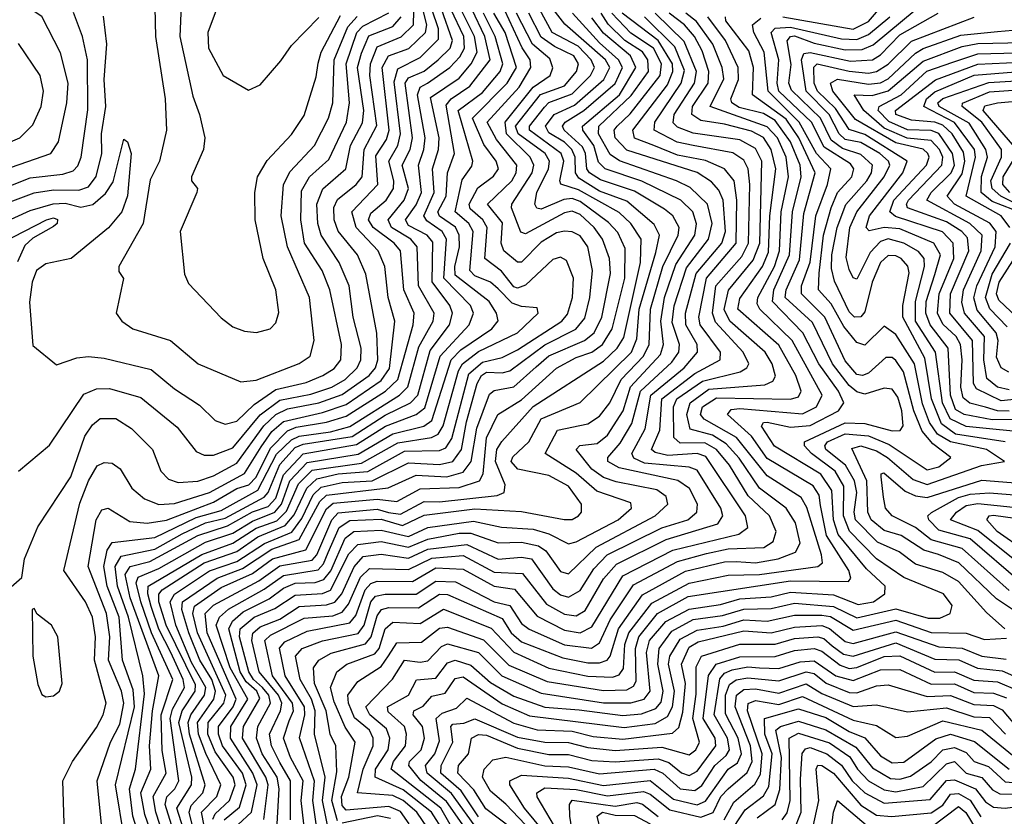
# Model space of a CAD drawing. Extents: x 1308313 to 1441400, y 959662 to 1036319.
# Tile 61 of 256: x 1353008 to 1355533, y 972564 to 974608. Entities that reach past the tile are written whole.
import ezdxf

# ---------------------------------------------------------------- set-up
doc = ezdxf.new("R2010")
doc.units = 0

msp = doc.modelspace()

# ---------------------------------------------------------------- linework, layer by layer
at = {"layer": '0CON10XD'}
for points in [[(1353350, 974865), (1353356.2, 974565), (1353381.5, 974405), (1353384.8, 974325), (1353366.6, 974245), (1353342.8, 974197.2), (1353324.7, 974085.3), (1353262.2, 973975), (1353262.4, 973962.4), (1353274.2, 973944.2), (1353255.5, 973855), (1353270, 973835), (1353298.1, 973815), (1353394.8, 973784.8), (1353465.5, 973725.5), (1353575, 973679.4), (1353615, 973683.5), (1353725, 973726), (1353753.1, 973745), (1353763.6, 973785), (1353751.7, 973895), (1353694.6, 974025), (1353679, 974105), (1353685.1, 974185), (1353701.8, 974218.2), (1353764.5, 974285), (1353800, 974355), (1353810.8, 974395), (1353814.7, 974505), (1353849.9, 974590.1), (1353873.6, 974616.4)], [(1353426.1, 974725), (1353418.5, 974565), (1353451.8, 974411.8), (1353469.7, 974365), (1353483.2, 974305), (1353479.2, 974275), (1353448.6, 974205), (1353448.8, 974195), (1353464.2, 974175), (1353462.5, 974165), (1353419.5, 974065), (1353430.5, 973955), (1353441.4, 973931.4), (1353525, 973843.1), (1353555, 973820.5), (1353585, 973809.1), (1353615.5, 973805.5), (1353650.8, 973815), (1353665, 973830), (1353673.1, 973856.9), (1353665.3, 973914.7), (1353632.9, 973995), (1353612, 974095), (1353611.6, 974165), (1353617.8, 974205), (1353642.9, 974247.1), (1353705, 974313.3), (1353737.9, 974362.1), (1353768.5, 974461.5), (1353773.3, 974496.7), (1353781.3, 974525), (1353831.2, 974618.8)], [(1353534.7, 974695), (1353490.4, 974575), (1353492.7, 974535), (1353529.6, 974465), (1353595, 974427.3), (1353625, 974440.5), (1353677.8, 974502.2), (1353705, 974541.9), (1353775, 974613.3)], [(1352925, 974208.6), (1353087.8, 974265), (1353107.6, 974295), (1353129.3, 974395), (1353132.8, 974445), (1353113.2, 974523.2), (1353065, 974615.8), (1353045, 974628.7), (1352963.1, 974653.1)], [(1352965, 973134.3), (1353013.4, 973176.6), (1353020.5, 973225), (1353055, 973307.1), (1353139, 973435), (1353175, 973539.7), (1353195, 973568.4), (1353215, 973584.8), (1353255, 973584.8), (1353295, 973559.2), (1353349.1, 973505), (1353370.1, 973450.1), (1353389.6, 973429.6), (1353415, 973420.5), (1353465, 973424), (1353505, 973437.8), (1353565, 973470.1), (1353633.9, 973566.1), (1353665, 973595), (1353695, 973609.9), (1353774.9, 973625.1), (1353835, 973646.3), (1353904.4, 973695), (1353920.8, 973715), (1353926.8, 973735), (1353923.7, 973803.7), (1353895.7, 973955), (1353874.6, 974005), (1353825.1, 974065.1), (1353814.9, 974095), (1353813.6, 974126.4), (1353823.1, 974146.9), (1353871, 974185), (1353886.2, 974205), (1353891.2, 974275), (1353923.6, 974336.4), (1353905.7, 974465), (1353908, 974495), (1353925, 974538.4), (1353986.2, 974563.8), (1354017.9, 974595), (1354019.9, 974665)], [(1354964.6, 974615.4), (1355145, 974583.9), (1355185, 974603.1), (1355220.3, 974645)], [(1352915, 974115.1), (1353045, 974164.1), (1353095, 974171.2), (1353159.5, 974170.5), (1353185, 974179.2), (1353204.5, 974205.5), (1353219.2, 974265), (1353217.9, 974315), (1353229.5, 974385), (1353224.5, 974455), (1353231.4, 974545), (1353223, 974617)], [(1352935, 974163.2), (1353035, 974202), (1353118.6, 974211.4), (1353145, 974220), (1353157.3, 974232.7), (1353166.1, 974255), (1353183.3, 974376.7), (1353182.5, 974505), (1353169.5, 974565), (1353146.4, 974626.4)], [(1352935, 974073.1), (1353035, 974118.2), (1353094.2, 974135.8), (1353125, 974137), (1353165, 974126.7), (1353195.9, 974134.1), (1353228.1, 974161.9), (1353248.1, 974191.9), (1353275, 974301.4), (1353285, 974294.3), (1353294.1, 974265), (1353285, 974156), (1353270.3, 974115), (1353236.2, 974073.8), (1353140, 973995), (1353075, 973981.5), (1353051.6, 973965), (1353040, 973935), (1353033.5, 973883.5), (1353041.8, 973771.8), (1353102.5, 973722.5), (1353155, 973740.9), (1353185, 973744.2), (1353225, 973740), (1353345, 973710.9), (1353405, 973661.1), (1353469.3, 973619.3), (1353509.6, 973579.6), (1353535, 973570), (1353565, 973578.4), (1353609.3, 973620.7), (1353665, 973659.5), (1353742.7, 973677.3), (1353785.1, 973694.9), (1353815, 973713.1), (1353831.9, 973735), (1353833, 973775), (1353803.2, 973915), (1353783.4, 973965), (1353738.6, 974035), (1353728.9, 974095), (1353730.9, 974169.1), (1353751.7, 974205), (1353800.9, 974249.1), (1353846, 974345), (1353854.1, 974395), (1353845.4, 974495), (1353872.8, 974575), (1353888.2, 974591.8), (1353954.4, 974625.6)], [(1353124.7, 972465), (1353118.9, 972655), (1353144.1, 972705), (1353205, 972791.8), (1353222.7, 972825), (1353229.8, 972855), (1353200, 972965), (1353203, 973025), (1353195, 973075.4), (1353177.4, 973115), (1353121.7, 973195), (1353162.6, 973367.4), (1353185, 973424.7), (1353206.9, 973463.1), (1353225, 973472.2), (1353245, 973470), (1353266.2, 973456.2), (1353296.2, 973406.2), (1353328.7, 973378.7), (1353365, 973364.1), (1353405, 973366.7), (1353495, 973395.4), (1353585, 973443.4), (1353627.4, 973512.6), (1353655, 973551.8), (1353685, 973577.2), (1353785, 973600.1), (1353845, 973620.8), (1353935, 973682.2), (1353956.6, 973713.4), (1353970.3, 973835), (1353953.4, 973895), (1353944.1, 973975), (1353927.2, 974015), (1353871, 974075), (1353859.7, 974115), (1353926.4, 974185), (1353921.6, 974258.4), (1353948.9, 974301.1), (1353955.2, 974325), (1353938, 974485), (1353953.7, 974515), (1354006.1, 974533.9), (1354049.1, 974575), (1354051.8, 974595), (1354042, 974635)], [(1353218.8, 972535), (1353206.8, 972655), (1353240.9, 972755), (1353265, 972800.6), (1353275.5, 972855), (1353269.4, 972885), (1353235.9, 972965), (1353239.1, 973025), (1353231.2, 973085), (1353183.9, 973205), (1353204.1, 973325), (1353219.1, 973350.9), (1353235, 973355.2), (1353290.8, 973320.8), (1353335, 973316.4), (1353385, 973324.1), (1353505, 973370.1), (1353565, 973405.6), (1353596.2, 973415), (1353615, 973434.6), (1353651.1, 973508.9), (1353695, 973553), (1353717.2, 973562.8), (1353794.9, 973575.1), (1353845, 973590.5), (1353945.8, 973655), (1353978.2, 973685), (1354017.3, 973825), (1354019.8, 973855), (1353993.4, 973915), (1353984.6, 974015), (1353968.1, 974035), (1353914.7, 974075), (1353902.9, 974095), (1353908.4, 974111.6), (1353947.7, 974145), (1353966.4, 974175), (1353967.2, 974195), (1353954.8, 974245), (1353977.9, 974285), (1353984.8, 974315.2), (1353968.7, 974448.7), (1353978.2, 974481.8), (1354035, 974511.2), (1354081.8, 974558.2), (1354082.2, 974585), (1354065.4, 974635)], [(1353276.7, 972505), (1353253.9, 972645), (1353302.9, 972845), (1353298.9, 972888.9), (1353272, 972965), (1353263, 973075), (1353232.5, 973155), (1353223.8, 973205), (1353232.7, 973247.3), (1353245, 973267.2), (1353355, 973279.9), (1353460.9, 973330.9), (1353525, 973349.2), (1353619, 973401), (1353666.3, 973493.7), (1353705, 973530.6), (1353725, 973539.7), (1353805, 973550.7), (1353855, 973564.6), (1353982.1, 973645), (1354003.5, 973666.5), (1354031.6, 973768.4), (1354068.8, 973835), (1354070.9, 973855), (1354030.9, 973925), (1354027.8, 974025), (1354011.5, 974045), (1353962, 974075), (1353952.8, 974095), (1353994.3, 974145), (1354005.5, 974175), (1353989.2, 974235), (1354009.5, 974275), (1354015.1, 974304.9), (1353996.6, 974445), (1354005, 974458.5), (1354045, 974476.1), (1354081.5, 974505), (1354112.3, 974535), (1354118.3, 974555), (1354090, 974635)], [(1353317.1, 972505), (1353298.2, 972565), (1353290, 972635), (1353304.9, 972685), (1353328.5, 972878.5), (1353324.3, 972925), (1353287.1, 973075), (1353259.1, 973155), (1353253.2, 973205), (1353268.5, 973231.5), (1353355, 973249.9), (1353425, 973289.3), (1353485, 973317.2), (1353535, 973328.9), (1353635, 973382.9), (1353645.5, 973395), (1353675, 973466.6), (1353715, 973510.8), (1353735, 973519.2), (1353860.9, 973539.1), (1353945, 973593.7), (1354010.5, 973625), (1354029.1, 973645), (1354060.3, 973759.7), (1354110.1, 973825), (1354117.8, 973855), (1354111.1, 973875), (1354065.5, 973935.5), (1354067.3, 974037.3), (1354053, 974055), (1354005, 974080.4), (1353997.5, 974095), (1354025, 974133.1), (1354038.3, 974165), (1354030.6, 974235), (1354044.9, 974275), (1354048, 974305), (1354028.1, 974415), (1354035.1, 974434.9), (1354054, 974445), (1354111.3, 974485), (1354137.2, 974512.8), (1354148.6, 974535), (1354147, 974565), (1354113.5, 974635)], [(1353351.5, 972505), (1353329.1, 972569.1), (1353318.5, 972625), (1353344.1, 972685), (1353341.5, 972745), (1353348.4, 972835), (1353365.1, 972925), (1353291.2, 973125), (1353278.3, 973185), (1353291.9, 973205), (1353342, 973218), (1353465.3, 973284.7), (1353540.7, 973309.3), (1353605, 973345.8), (1353645, 973359.3), (1353665, 973380.6), (1353685, 973440.3), (1353735, 973493.9), (1353872.1, 973517.9), (1353946.5, 973565), (1354025.2, 973594.8), (1354047.4, 973612.6), (1354086.3, 973745), (1354160.7, 973825), (1354172.2, 973855), (1354163.8, 973875), (1354096, 973945), (1354102.6, 974045), (1354091.2, 974065), (1354051.9, 974091.9), (1354044.8, 974104.8), (1354070.6, 974165), (1354066.9, 974225), (1354082.5, 974275), (1354083.8, 974305), (1354061.6, 974408.4), (1354135, 974458.1), (1354166.1, 974495), (1354181.6, 974525), (1354174.1, 974565), (1354139.1, 974635)], [(1353379, 972509), (1353357.1, 972575), (1353350.6, 972615), (1353383.5, 972675), (1353373.6, 972733.6), (1353371.4, 972825), (1353401.3, 972915), (1353346.6, 973035), (1353318.9, 973115), (1353306.7, 973163.3), (1353312.2, 973177.8), (1353365, 973199.9), (1353485, 973267.3), (1353555, 973291.1), (1353605, 973321.7), (1353662.3, 973345), (1353679.4, 973365), (1353700.6, 973425), (1353745, 973471.8), (1353876.3, 973493.7), (1353965, 973545.8), (1354044.4, 973565.6), (1354065, 973579.7), (1354114.4, 973735.6), (1354139.3, 973760.7), (1354218.5, 973815), (1354234.8, 973835.2), (1354230.5, 973855), (1354212, 973885), (1354125, 973952.9), (1354124, 973975), (1354136.2, 974025), (1354135.1, 974055.1), (1354125.5, 974075.5), (1354084.3, 974104.3), (1354080.6, 974115), (1354102.1, 974155), (1354105.3, 974215), (1354123.4, 974265), (1354101.6, 974388.4), (1354114.3, 974405), (1354162.7, 974437.3), (1354214.4, 974505), (1354200.5, 974565), (1354167.2, 974635)], [(1353406.2, 972515), (1353381.5, 972595), (1353385.7, 972614.3), (1353406.2, 972635), (1353416, 972655), (1353394.1, 972815), (1353400.4, 972839.6), (1353430.9, 972895), (1353427.7, 972915), (1353395.5, 972985), (1353365.3, 973044.7), (1353345, 973103), (1353336.6, 973135), (1353338.1, 973155), (1353475, 973236.4), (1353555, 973265.5), (1353615, 973303.8), (1353667.3, 973322.7), (1353692.6, 973347.4), (1353722.9, 973417.1), (1353757.8, 973452.2), (1353885, 973470.5), (1353977.4, 973522.6), (1354064, 973536), (1354081.1, 973545), (1354093.8, 973566.2), (1354133.2, 973706.8), (1354143.7, 973725), (1354185, 973756.5), (1354285, 973804.4), (1354337.6, 973855), (1354335, 973868.5), (1354295, 973871.9), (1354270.6, 973880.6), (1354235, 973917.6), (1354215, 973934.7), (1354175, 973950.7), (1354162.3, 973965), (1354170.7, 974065), (1354159.9, 974085), (1354124.7, 974115), (1354142.8, 974197.2), (1354167.6, 974232.4), (1354170, 974245), (1354132.5, 974375), (1354195, 974421.5), (1354240, 974475), (1354246.9, 974495), (1354227.6, 974565), (1354197.8, 974625)], [(1353433.3, 972515), (1353411.5, 972585), (1353448.9, 972645), (1353449.4, 972665), (1353416.7, 972805), (1353424.9, 972835), (1353458.5, 972885), (1353458.7, 972901.3), (1353383.9, 973055), (1353364.8, 973115), (1353365.4, 973134.6), (1353373.7, 973145), (1353481.5, 973215), (1353565, 973243.4), (1353618.9, 973281.1), (1353689.3, 973310.7), (1353712, 973338), (1353744.1, 973405.9), (1353769.8, 973430.2), (1353825, 973442.8), (1353901.3, 973448.7), (1353995, 973500.8), (1354085, 973502.6), (1354100.5, 973509.5), (1354116.6, 973533.4), (1354160.2, 973699.8), (1354195, 973729.6), (1354245, 973741.2), (1354285, 973761.1), (1354398, 973835), (1354412.7, 973852.7), (1354425.6, 973895), (1354428.3, 973945), (1354410, 973990), (1354395, 973998.4), (1354375, 973992.7), (1354305, 973926.6), (1354285, 973919.5), (1354275, 973922.7), (1354243.2, 973963.2), (1354201.2, 973995), (1354206.9, 974075), (1354195.8, 974095), (1354163, 974123), (1354160.3, 974135), (1354182.9, 974177.1), (1354223.2, 974206.8), (1354236, 974225), (1354230, 974245), (1354198.1, 974288.1), (1354169.5, 974355), (1354258.5, 974445), (1354281.9, 974485), (1354252.8, 974575), (1354223.7, 974625)], [(1353460.3, 972505), (1353442.4, 972575), (1353447.9, 972592.1), (1353478.2, 972625), (1353484.2, 972645), (1353443.6, 972775), (1353440.2, 972805), (1353447.1, 972825), (1353482, 972875), (1353485.9, 972895), (1353449.2, 972959.2), (1353408.6, 973055), (1353393.8, 973115), (1353405.5, 973134.5), (1353495, 973194), (1353565, 973218), (1353635.6, 973264.4), (1353706.3, 973293.7), (1353731.7, 973328.3), (1353760.7, 973389.3), (1353781.4, 973408.6), (1353835, 973420.8), (1353912, 973425), (1354005, 973471.6), (1354085, 973467.1), (1354118.6, 973475), (1354140.8, 973505), (1354153.7, 973576.3), (1354181.2, 973675), (1354192.2, 973695), (1354205, 973703.9), (1354245, 973701.8), (1354265, 973707.1), (1354355, 973774.3), (1354434.2, 973814.2), (1354457.6, 973842.4), (1354470.5, 973895), (1354476.8, 973965), (1354464.9, 974025), (1354445, 974053.3), (1354425, 974064), (1354405, 974065.8), (1354385, 974061), (1354345, 974037.2), (1354295, 973986.4), (1354285, 973985.6), (1354249.2, 974015), (1354243.1, 974035), (1354246.6, 974086.6), (1354207.4, 974135), (1354270, 974195), (1354281.2, 974215), (1354283.1, 974235), (1354230.7, 974300.7), (1354206.8, 974345), (1354288.7, 974435), (1354319, 974485), (1354316.7, 974505), (1354296.2, 974536.2), (1354251.9, 974631.9)], [(1353488.4, 972505), (1353474.1, 972575), (1353513.8, 972615), (1353524.3, 972645), (1353485.5, 972725.5), (1353466.6, 972775), (1353464.3, 972805), (1353506.2, 972865), (1353509.9, 972885), (1353501.1, 972915), (1353470.3, 972965), (1353441.9, 973035), (1353423.7, 973095), (1353426, 973115), (1353514.8, 973175.2), (1353579.9, 973200.1), (1353655, 973249.7), (1353725, 973274.5), (1353778.1, 973371.9), (1353795, 973388.2), (1353953.3, 973406.7), (1354025, 973439.6), (1354103.8, 973435), (1354145, 973447.3), (1354165.6, 973474.4), (1354180.3, 973559.7), (1354212.6, 973647.4), (1354225, 973657.1), (1354275, 973665.9), (1354332.8, 973717.2), (1354365, 973745.5), (1354456.7, 973785), (1354480.8, 973805), (1354500.7, 973845), (1354523.2, 973956.8), (1354520.3, 973995), (1354502.7, 974045), (1354481.6, 974075), (1354445, 974108.2), (1354425, 974116.7), (1354405, 974112.9), (1354305, 974058.6), (1354293, 974063), (1354269, 974125), (1354269.7, 974135), (1354321.9, 974215), (1354326.1, 974235), (1354317.5, 974255), (1354256.4, 974315), (1354253.2, 974345), (1354325, 974435), (1354368.5, 974465), (1354375.6, 974484.4), (1354367.4, 974507.4), (1354323.4, 974545), (1354282.5, 974625)], [(1353503.2, 972556.8), (1353509.2, 972570.8), (1353546.4, 972605), (1353560.8, 972645), (1353555.9, 972665), (1353509.5, 972729.5), (1353490.5, 972775), (1353491.6, 972805), (1353531.7, 972855), (1353536.8, 972875), (1353463.8, 973035), (1353452, 973085), (1353456.4, 973103.6), (1353525, 973151.1), (1353605, 973187.4), (1353656.4, 973225), (1353741.6, 973248.4), (1353795, 973352.9), (1353812.3, 973367.7), (1353925, 973377.8), (1353975, 973371.8), (1354035, 973404.7), (1354135, 973407.9), (1354187.4, 973425), (1354197, 973443), (1354204.8, 973535.2), (1354234.6, 973595.4), (1354295, 973632.4), (1354385, 973713.8), (1354435, 973741.1), (1354475.2, 973755), (1354502.2, 973775), (1354527.5, 973815), (1354560.1, 973945), (1354560.7, 974020.7), (1354542, 974062), (1354518, 974088), (1354445, 974141.2), (1354425, 974149.2), (1354403.5, 974146.5), (1354345, 974122.2), (1354334.4, 974124.4), (1354329.5, 974135), (1354334.2, 974165), (1354364.3, 974225), (1354367, 974245), (1354355.6, 974265), (1354286.6, 974315), (1354279.9, 974335), (1354343.7, 974416.3), (1354405, 974438.7), (1354436, 974475), (1354440.7, 974495), (1354429.5, 974515), (1354379.2, 974539.2), (1354345, 974563.1), (1354313.6, 974625)], [(1353532.2, 972555), (1353572.1, 972587.9), (1353589.2, 972645), (1353579.3, 972675), (1353528.6, 972745), (1353518.3, 972775), (1353517.7, 972795), (1353555.2, 972845), (1353563.3, 972865), (1353488.7, 973035), (1353483.5, 973085), (1353505, 973106.1), (1353621.3, 973168.7), (1353675, 973206.9), (1353758.4, 973221.6), (1353769.9, 973235), (1353808.8, 973325), (1353825, 973342.8), (1353925, 973352.3), (1353953.8, 973343.8), (1353985, 973339.3), (1354045, 973371.8), (1354085, 973370.8), (1354232.3, 973387.7), (1354250.6, 973395), (1354253.2, 973415), (1354228.2, 973475), (1354231.9, 973505), (1354244.1, 973525.9), (1354324.5, 973615.5), (1354505, 973732.2), (1354540, 973765), (1354557.1, 973792.9), (1354599.6, 973985), (1354601.8, 974045), (1354575.1, 974085.1), (1354545, 974113.8), (1354441.4, 974171.4), (1354395.9, 974185.9), (1354393, 974195), (1354403.5, 974245), (1354396.8, 974265), (1354315.3, 974325), (1354315.4, 974335), (1354353.7, 974383.7), (1354365, 974395.6), (1354425, 974417.8), (1354472.2, 974465), (1354481.8, 974485), (1354473.3, 974505), (1354440.4, 974540.4), (1354373.2, 974575), (1354341.3, 974635)], [(1353567.2, 972542.8), (1353602.4, 972575), (1353616.9, 972645), (1353606.4, 972675), (1353548.9, 972765), (1353549.3, 972795), (1353593.6, 972865), (1353548, 972945), (1353511.7, 973055), (1353520.7, 973075), (1353543.9, 973096.1), (1353635, 973146.8), (1353685, 973182.2), (1353773.4, 973196.6), (1353787.5, 973212.5), (1353798.9, 973241.1), (1353827.5, 973305), (1353855, 973323.4), (1353935, 973326.3), (1353989.8, 973310.2), (1354045, 973337.2), (1354175, 973353.4), (1354295, 973346), (1354404.5, 973325.5), (1354425, 973326), (1354441.4, 973335), (1354449, 973345), (1354448.5, 973365), (1354415, 973411.3), (1354365, 973438.5), (1354285.8, 973455), (1354268.2, 973475), (1354273.1, 973486.9), (1354313.7, 973525), (1354345, 973583.8), (1354445, 973626.2), (1354577.3, 973755), (1354590.8, 973789.2), (1354596.7, 973865), (1354639.2, 974010.8), (1354649, 974055), (1354635, 974082.6), (1354565, 974142.2), (1354495, 974168.2), (1354441.5, 974201.5), (1354433.1, 974215), (1354432.6, 974255), (1354423.9, 974275), (1354405, 974293.8), (1354365, 974318.1), (1354356.5, 974335), (1354378.9, 974365), (1354430.9, 974389.1), (1354505.9, 974455), (1354521.8, 974485), (1354509.9, 974505), (1354406.3, 974596.3), (1354375.7, 974635)], [(1353634.1, 972555.9), (1353645.1, 972645), (1353639.6, 972665), (1353579.2, 972765), (1353582.5, 972795), (1353623.8, 972866.2), (1353616.3, 972885), (1353589, 972909), (1353573.4, 972935), (1353544.3, 973045), (1353554.1, 973065), (1353581.3, 973088.7), (1353648, 973122), (1353685, 973149.5), (1353715, 973162.1), (1353766.2, 973163.8), (1353788.4, 973171.6), (1353806.2, 973193.8), (1353842.5, 973277.5), (1353865, 973295.2), (1353935, 973298.7), (1354005, 973282.3), (1354055, 973305.4), (1354171.7, 973321.7), (1354243.7, 973306.3), (1354325, 973301.3), (1354365, 973288.7), (1354415, 973263), (1354435, 973268.2), (1354542.4, 973325), (1354576.7, 973355), (1354575, 973368.4), (1354488.1, 973398.1), (1354435, 973444.7), (1354355.2, 973495), (1354387.6, 973555), (1354465, 973571.5), (1354495, 973590.8), (1354521.7, 973625), (1354550.4, 973685), (1354589, 973725), (1354607.9, 973745), (1354622.2, 973775), (1354625.4, 973865), (1354657.6, 973975), (1354696.7, 974055), (1354698.9, 974075), (1354682.5, 974105), (1354661.8, 974121.8), (1354585, 974167.9), (1354497.5, 974197.5), (1354469.3, 974215), (1354462.5, 974225), (1354458.9, 974265), (1354451.6, 974281.6), (1354404.3, 974325), (1354400, 974335), (1354407.1, 974345), (1354454.7, 974375), (1354535, 974444.7), (1354553.8, 974485), (1354543.9, 974505), (1354495, 974548.5), (1354425.5, 974625)], [(1353702.8, 972555), (1353702.4, 972655), (1353675, 972702.1), (1353654.2, 972745), (1353648.9, 972775), (1353677.2, 972835), (1353680.4, 972855), (1353671.6, 972875), (1353622.4, 972935), (1353603.9, 973015), (1353605.8, 973034.2), (1353625, 973050.4), (1353675, 973070.5), (1353725, 973102.7), (1353795, 973106.5), (1353816.4, 973113.6), (1353834.6, 973135), (1353865.6, 973204.4), (1353889, 973231), (1353935, 973236.8), (1354005, 973226.6), (1354055, 973249.8), (1354155, 973262), (1354235, 973224.1), (1354295, 973229.6), (1354320.2, 973225), (1354375, 973147.8), (1354395, 973132.4), (1354415, 973126.4), (1354445, 973143.5), (1354480.5, 973199.5), (1354514.6, 973235), (1354654.5, 973304.5), (1354721.4, 973325), (1354744.4, 973345), (1354746.1, 973365), (1354725.8, 973405), (1354695.9, 973425.9), (1354545, 973458), (1354516.5, 973475), (1354516.6, 973485), (1354548, 973522), (1354578, 973572), (1354599.9, 973655), (1354680.7, 973729.3), (1354698.2, 973755), (1354700.1, 973775), (1354681, 973831), (1354686.1, 973873.9), (1354718.2, 973971.8), (1354774.3, 974045), (1354783.8, 974085), (1354771.7, 974135), (1354727.4, 974177.4), (1354692.6, 974195), (1354546, 974246), (1354522.2, 974262.2), (1354492.7, 974315), (1354493.1, 974335), (1354576.1, 974413.9), (1354620.1, 974475), (1354618.7, 974505), (1354605, 974525.8), (1354559.6, 974555), (1354516.8, 974596.8), (1354499.5, 974625)], [(1353737.1, 972545), (1353730.3, 972605), (1353735.4, 972655), (1353702.5, 972715), (1353685.1, 972765), (1353698.9, 972808.9), (1353710.2, 972835), (1353707.7, 972855), (1353656.8, 972925), (1353636.4, 973015), (1353651, 973029), (1353737.6, 973072.4), (1353810.9, 973079.1), (1353835, 973087.7), (1353851.7, 973108.3), (1353882.1, 973177.9), (1353905, 973200.4), (1354005, 973197.7), (1354065, 973226.9), (1354145, 973233.8), (1354225, 973190.3), (1354297.3, 973187.3), (1354358.7, 973108.7), (1354405, 973082.8), (1354435, 973078.8), (1354457.8, 973092.2), (1354505, 973173.9), (1354538.9, 973211.1), (1354665.9, 973274.1), (1354798.1, 973315), (1354811.1, 973335), (1354805.9, 973355), (1354745, 973452), (1354725, 973459.9), (1354610.4, 973470.4), (1354583, 973483), (1354577.7, 973495), (1354611.7, 973558.3), (1354626.2, 973645), (1354712, 973715), (1354746, 973755), (1354744.9, 973775), (1354716.4, 973825), (1354715.5, 973855), (1354743, 973957), (1354808.9, 974035), (1354817.8, 974065), (1354811.7, 974145), (1354800.6, 974170.6), (1354781.9, 974191.9), (1354745, 974215.7), (1354565, 974273), (1354534.9, 974305), (1354532.7, 974325), (1354539.8, 974335), (1354573.2, 974366.8), (1354650.5, 974465), (1354653.5, 974495), (1354633.4, 974535), (1354575, 974573.6), (1354526.1, 974625)], [(1353768.5, 972545), (1353759.7, 972605), (1353764.2, 972654.2), (1353726.1, 972766.1), (1353739.3, 972825), (1353738.1, 972845), (1353689.1, 972925), (1353674.3, 972995.7), (1353687.9, 973012.1), (1353745, 973039.1), (1353855, 973060.4), (1353870.3, 973079.7), (1353893.8, 973145), (1353908.3, 973161.7), (1353925, 973167.5), (1354015, 973167), (1354075, 973201.4), (1354145, 973198.1), (1354225.2, 973154.8), (1354276.9, 973146.9), (1354335, 973078.1), (1354405, 973041.9), (1354445, 973035.3), (1354475, 973050.2), (1354555, 973181.3), (1354683.1, 973246.9), (1354852.2, 973287.8), (1354875.2, 973305), (1354868.9, 973335), (1354767.1, 973487.1), (1354745, 973494.9), (1354670.3, 973490.3), (1354637.3, 973497.3), (1354627.9, 973505), (1354649.6, 973555), (1354655.1, 973635), (1354739.6, 973700.4), (1354804.3, 973735.7), (1354805.2, 973755), (1354753.2, 973825), (1354749.6, 973845), (1354768.9, 973945), (1354845.1, 974035), (1354847.1, 974145), (1354840.5, 974195), (1354815.4, 974225.4), (1354766.6, 974246.6), (1354695, 974260.7), (1354634.3, 974285.7), (1354585, 974303.8), (1354580.1, 974325), (1354669, 974441), (1354683.3, 974475), (1354681.7, 974495), (1354645.5, 974555), (1354552.7, 974625)], [(1353822.9, 972552.9), (1353808.7, 972605), (1353821.5, 972678.5), (1353819.2, 972745), (1353804.1, 972775), (1353793.8, 972835), (1353764.4, 972905), (1353761.3, 972945), (1353775.3, 972964.7), (1353807.1, 972982.9), (1353895, 973006.6), (1353909.6, 973025), (1353925, 973078.8), (1353936.1, 973095), (1353955, 973099.9), (1354031, 973099), (1354085, 973134.3), (1354105, 973133.8), (1354245, 973071.7), (1354268, 973035), (1354295, 973012.3), (1354400.6, 972970.6), (1354465, 972958), (1354495, 972958.1), (1354514.8, 972965), (1354522.4, 972975), (1354543.6, 973045), (1354605, 973132.6), (1354715, 973193), (1354815, 973216.9), (1354845, 973218), (1354895, 973214.6), (1354952.8, 973225), (1354997.6, 973242.4), (1355009.3, 973265), (1354997.4, 973317.4), (1354973.3, 973355), (1354905, 973406.2), (1354853.3, 973483.3), (1354819.9, 973519.9), (1354785, 973541.9), (1354727.4, 973557.4), (1354718.7, 973595), (1354727.1, 973625), (1354775, 973659.9), (1354918.7, 973671.3), (1354939.6, 973680.4), (1354946.3, 973693.7), (1354937.3, 973725), (1354919.7, 973755), (1354829, 973835), (1354814.5, 973864.5), (1354825.6, 973914.4), (1354888.8, 973991.2), (1354906.1, 974035), (1354910.9, 974245), (1354895, 974277.6), (1354855, 974299.8), (1354735, 974317.1), (1354695, 974332.6), (1354683.4, 974343.4), (1354686.1, 974365), (1354738.5, 974445), (1354743.3, 974475), (1354712.1, 974552.1), (1354637.8, 974625)], [(1354007.1, 972545), (1353985, 972576.9), (1353955, 972589.9), (1353845, 972580.2), (1353835, 972591.8), (1353833.2, 972615), (1353852.3, 972665), (1353868, 972755), (1353843.2, 972793.2), (1353815, 972858.1), (1353805.6, 972895), (1353821.2, 972935), (1353846.9, 972955), (1353919, 972981), (1353929.9, 972995), (1353945.1, 973045), (1353965, 973062.3), (1354035, 973059), (1354095, 973096.2), (1354216.8, 973046.8), (1354275, 972985.3), (1354365, 972944.4), (1354465, 972924.3), (1354528.4, 972921.6), (1354545, 972927.4), (1354556.1, 972943.9), (1354560, 973005), (1354569.8, 973035), (1354629, 973111), (1354725, 973162.7), (1354825, 973182.8), (1354905, 973184.3), (1355055.1, 973204.9), (1355067, 973215), (1355064.1, 973235), (1355026.3, 973356.3), (1355012.1, 973382.1), (1354925, 973438), (1354845.8, 973535.8), (1354763, 973583), (1354753.8, 973595), (1354758.9, 973615), (1354795, 973637.8), (1354985, 973634.4), (1355005, 973640.6), (1355012.3, 973655), (1354998.1, 973695), (1354955, 973773), (1354849.5, 973865), (1354855, 973892.5), (1354912.5, 973975), (1354928.3, 974011.7), (1354931.6, 974105), (1354946.7, 974225), (1354934.9, 974274.9), (1354915.5, 974305.5), (1354885, 974321.8), (1354815, 974339.9), (1354755, 974349.1), (1354731.4, 974365), (1354733.1, 974385), (1354773.8, 974445), (1354775.3, 974475), (1354758, 974528), (1354738.3, 974565), (1354712.5, 974595), (1354673.4, 974625)], [(1354053.8, 972535), (1354026.7, 972575), (1353991.4, 972605), (1353965, 972618), (1353874.8, 972625), (1353889, 972685), (1353914.7, 972745), (1353914.9, 972765), (1353905.6, 972785.6), (1353866.9, 972816.9), (1353851.2, 972855), (1353849.9, 972875), (1353875, 972909.8), (1353935, 972948.4), (1353953.9, 972976.1), (1353975, 973009.4), (1354038.9, 973011.1), (1354085, 973047.4), (1354105, 973049.2), (1354197.1, 973017.1), (1354262.3, 972952.3), (1354360.6, 972910.6), (1354505, 972887.1), (1354565, 972889), (1354582.1, 972897.9), (1354589, 972911), (1354586.9, 972995), (1354595.6, 973025), (1354644, 973085), (1354721.9, 973128.1), (1354985, 973168.8), (1355133.6, 973166.4), (1355139, 973175), (1355134.3, 973195), (1355077, 973285), (1355061.8, 973361.8), (1355058.1, 973388.1), (1355042.3, 973412.3), (1354925, 973482.7), (1354885, 973539.8), (1354823.3, 973595), (1354832.3, 973607.7), (1354855, 973611), (1355015, 973596.9), (1355051.3, 973615), (1355065.4, 973645), (1354989, 973785), (1354906.3, 973865), (1354899, 973879), (1354901, 973895), (1354943.3, 973975), (1354956.5, 974015), (1354960.8, 974115), (1354979.1, 974205), (1354973.2, 974255), (1354950.9, 974305), (1354925, 974333.1), (1354779, 974385), (1354813.5, 974456.5), (1354809.5, 974485), (1354785.6, 974545), (1354743.3, 974603.3), (1354716.2, 974625)], [(1355535, 973525.2), (1355408, 973545), (1355371.4, 973571.4), (1355346.3, 973635), (1355329.3, 973739.3), (1355273, 973845), (1355272.5, 973875), (1355288.8, 973958.8), (1355285.6, 973975.6), (1355268.5, 973995), (1355255, 974002.3), (1355235, 974002.7), (1355215, 973985.5), (1355194, 973935), (1355175, 973858.8), (1355165, 973845.9), (1355148.8, 973845), (1355135, 973858.3), (1355097.5, 973937.5), (1355089.4, 973969.4), (1355090.5, 974005), (1355104.2, 974075), (1355126.2, 974133.8), (1355180.5, 974195), (1355192.5, 974215), (1355195.1, 974235), (1355165, 974262.1), (1355117.6, 974277.6), (1355088.8, 974298.8), (1355061.7, 974355), (1354987.4, 974427.4), (1354980.6, 974445), (1354986.5, 974493.5), (1354975.8, 974554.2), (1354984.6, 974565), (1354995, 974566.8), (1355045, 974547.9), (1355125, 974530.7), (1355168.6, 974531.4), (1355196.3, 974543.7), (1355307.1, 974635)], [(1355615, 973546.1), (1355435, 973564.7), (1355393.9, 973583.9), (1355374.1, 973625), (1355356.5, 973755), (1355304.9, 973835), (1355305.1, 973885), (1355328.6, 973975), (1355327.7, 973995), (1355313.1, 974013.1), (1355274.8, 974034.8), (1355235, 974046.2), (1355215, 974039.4), (1355188.9, 974011.1), (1355155, 973942.4), (1355145, 973946.2), (1355135, 973967.3), (1355127.6, 973997.6), (1355136.8, 974075), (1355154.8, 974115.2), (1355225.1, 974205), (1355239.2, 974235), (1355236.2, 974245), (1355213.6, 974265), (1355165, 974292.6), (1355125, 974301), (1355109.2, 974315), (1355083.9, 974365), (1355024.6, 974425), (1355012.7, 974505), (1355018.9, 974521.1), (1355035, 974523.9), (1355138.1, 974501.9), (1355194.8, 974505.2), (1355215, 974517.7), (1355265, 974569.2), (1355363.1, 974625)], [(1353005, 973449.4), (1353085, 973516.7), (1353172.5, 973647.5), (1353205, 973661.4), (1353238.3, 973661.7), (1353318.5, 973638.5), (1353412.3, 973562.3), (1353460.5, 973500.5), (1353481, 973491), (1353505, 973490.8), (1353555, 973510), (1353625, 973594.4), (1353675, 973632.1), (1353755, 973647.1), (1353808.4, 973665), (1353842.7, 973685), (1353873.5, 973715), (1353883.3, 973735), (1353883.5, 973765), (1353863.3, 973845), (1353853.3, 973925), (1353827.6, 973985), (1353781.1, 974055), (1353772.3, 974085), (1353770.2, 974135), (1353785.6, 974174.4), (1353844.3, 974225), (1353856.5, 974285), (1353886.9, 974343.1), (1353890.3, 974375), (1353874.5, 974485), (1353885, 974522.2), (1353903.5, 974566.5), (1353965, 974590.8), (1353986.7, 974615)], [(1353668.6, 972545), (1353673.5, 972635), (1353668.4, 972665), (1353630.3, 972725), (1353615.1, 972765), (1353618.5, 972795), (1353651.5, 972855), (1353646.9, 972875), (1353631.1, 972895), (1353607.5, 972915), (1353595.9, 972935), (1353571.9, 973025), (1353573.6, 973045), (1353609.1, 973075), (1353662.8, 973097.2), (1353715, 973131.9), (1353785, 973136), (1353805, 973144.7), (1353851.9, 973238.1), (1353875, 973262), (1353935, 973269.4), (1354005, 973254.7), (1354055, 973275.7), (1354135, 973291.1), (1354165, 973290.6), (1354235, 973265.7), (1354295, 973267.7), (1354338.4, 973258.4), (1354357.7, 973245), (1354395, 973192.2), (1354415, 973186.3), (1354486.6, 973255), (1354637.2, 973335), (1354669.8, 973365), (1354666.1, 973385), (1354641.9, 973401.9), (1354537.2, 973422.8), (1354505, 973433.6), (1354475.1, 973455), (1354434.8, 973505.2), (1354444.2, 973515.8), (1354489.1, 973520.9), (1354515, 973541.9), (1354555.6, 973604.4), (1354574, 973666), (1354650.9, 973749.1), (1354659.1, 973775), (1354651.8, 973835), (1354661.9, 973895), (1354690.2, 973979.8), (1354739.5, 974055), (1354743.9, 974083.9), (1354734.1, 974115), (1354703.3, 974145), (1354603.4, 974193.4), (1354509.6, 974225), (1354492.1, 974242.1), (1354480.5, 974285), (1354452, 974325), (1354451.2, 974335), (1354546.5, 974415), (1354588.4, 974485), (1354574.1, 974515), (1354505, 974573.1), (1354475, 974612.7)], [(1353801.3, 972525), (1353784.9, 972605.1), (1353791.8, 972665), (1353763.9, 972775), (1353766, 972835), (1353756.3, 972865), (1353727.7, 972915), (1353715.1, 972975), (1353732.9, 972995), (1353785, 973014.9), (1353876.5, 973033.5), (1353891.2, 973055), (1353909, 973115), (1353920.8, 973129.2), (1353945, 973134.4), (1354025, 973133.9), (1354075, 973167.2), (1354126.1, 973166.1), (1354224.4, 973114.4), (1354265, 973104.9), (1354295, 973059), (1354314.5, 973044.5), (1354405, 973004.4), (1354474, 972996), (1354495, 973009.7), (1354522, 973068), (1354581.8, 973158.2), (1354695, 973218.3), (1354768.9, 973238.9), (1354825, 973250.2), (1354916.1, 973253.9), (1354940.5, 973269.5), (1354948, 973295), (1354930.5, 973335), (1354876.1, 973386.1), (1354827.9, 973465), (1354795.1, 973505), (1354765, 973522.2), (1354701.4, 973521.4), (1354685.8, 973535.8), (1354684.9, 973615), (1354693.1, 973635), (1354758.9, 973681.1), (1354855.6, 973704.4), (1354873, 973715), (1354877.4, 973725), (1354863.1, 973755), (1354791.9, 973831.9), (1354784.8, 973855), (1354793.2, 973925), (1354859.6, 974000.4), (1354876.6, 974035), (1354880.6, 974185), (1354875.8, 974225.8), (1354865, 974248), (1354836.7, 974266.7), (1354735, 974285.4), (1354694.1, 974294.1), (1354634.9, 974325), (1354636.4, 974345), (1354704.2, 974445), (1354712.6, 974477.4), (1354688.2, 974538.2), (1354610.5, 974615)], [(1354095.7, 972525), (1354064.1, 972575), (1353991.9, 972631.9), (1353920.1, 972665), (1353920.9, 972685), (1353952.8, 972735), (1353957.2, 972765), (1353948.8, 972788.8), (1353905.7, 972825), (1353895.6, 972845), (1353964, 972916), (1353994.9, 972965.1), (1354035, 972960.1), (1354055, 972963.6), (1354089.8, 973000.2), (1354105, 973006.8), (1354184.3, 972984.3), (1354244.6, 972925), (1354345, 972880.4), (1354505.3, 972855.3), (1354574.9, 972855.1), (1354609, 972865), (1354624.9, 972885), (1354615.2, 972985), (1354623.4, 973015), (1354665, 973064.5), (1354725, 973095.4), (1354805, 973107.8), (1354855, 973122.3), (1354935, 973127.8), (1354985, 973139.8), (1355095, 973132.7), (1355157.9, 973107.9), (1355197.4, 973115), (1355226.7, 973135), (1355227.4, 973155), (1355179.2, 973199.2), (1355107.1, 973287.1), (1355094.7, 973325), (1355090.6, 973400.6), (1355062.2, 973442.2), (1354944, 973514), (1354910.5, 973565), (1354915.6, 973574.4), (1354924.9, 973575.1), (1354985, 973563.1), (1355035, 973566.9), (1355107.7, 973605), (1355121.3, 973625), (1355107.9, 973655), (1355056.9, 973725), (1355016.2, 973805), (1354938.1, 973885), (1354941.6, 973915), (1354982.3, 974005), (1354989.7, 974115), (1355011.8, 974205), (1355009.5, 974235), (1354984.8, 974295), (1354945, 974349.2), (1354915, 974367), (1354853.1, 974383.1), (1354834.1, 974395), (1354831.9, 974405), (1354851.2, 974455), (1354850.7, 974485), (1354817.6, 974555), (1354772.3, 974615)], [(1354159.9, 972459.9), (1354087.8, 972585), (1353960.5, 972685), (1353966.8, 972705), (1353997.6, 972745), (1354000, 972775), (1353994.6, 972795), (1353952.7, 972832.7), (1353951.3, 972845), (1354004.8, 972875), (1354025.6, 972914.4), (1354075, 972918.8), (1354105, 972957.9), (1354125, 972964.7), (1354165, 972952.5), (1354215, 972907.8), (1354275, 972872.5), (1354354.4, 972844.4), (1354442.4, 972837.6), (1354555, 972822.7), (1354602.5, 972827.5), (1354639.3, 972840.7), (1354652.7, 972857.3), (1354658.5, 972885), (1354644.5, 972955), (1354647.8, 972995), (1354680.7, 973039.3), (1354735, 973069), (1354810.5, 973079.5), (1354865, 973096), (1354935, 973097.3), (1354995, 973111.5), (1355095, 973103), (1355155, 973073.9), (1355255, 973096.9), (1355337.7, 973072.3), (1355367.2, 973072.8), (1355394.1, 973085), (1355398.9, 973105), (1355376.7, 973135), (1355275, 973177), (1355205, 973224.9), (1355136, 973296), (1355120.2, 973335), (1355121.2, 973411.2), (1355099.4, 973449.4), (1355038.6, 973495), (1355020.9, 973515), (1355020.8, 973525), (1355125, 973573.4), (1355175, 973572.3), (1355245, 973553.6), (1355265.5, 973554.5), (1355273.6, 973566.4), (1355269.7, 973605), (1355259.6, 973639.6), (1355245, 973660.2), (1355225, 973662.8), (1355175, 973647.4), (1355155, 973653.6), (1355135, 973669.5), (1355092.2, 973725), (1355040.9, 973830.9), (1354970.9, 973895), (1354973.4, 973915), (1355007.7, 973992.3), (1355018.9, 974111.1), (1355047.9, 974215), (1355006.2, 974305), (1354973.2, 974353.2), (1354887.4, 974415), (1354889.5, 974485), (1354877.9, 974527.9), (1354819.1, 974605), (1354817.6, 974615)], [(1355534, 973045), (1355487.1, 973087.1), (1355415, 973166.6), (1355375, 973189.8), (1355305, 973211.6), (1355263, 973243), (1355207.6, 973267.6), (1355151.4, 973325), (1355148.2, 973345), (1355154.3, 973395), (1355148.6, 973425), (1355125.2, 973465.2), (1355074.9, 973505), (1355072.8, 973515), (1355079.2, 973525), (1355125, 973545.4), (1355185, 973540.5), (1355237.8, 973517.8), (1355335, 973452.9), (1355365, 973460.9), (1355395.3, 973485), (1355349.6, 973519.6), (1355322.6, 973552.6), (1355300.5, 973605), (1355274.3, 973704.3), (1355255, 973733.9), (1355245, 973741), (1355228.8, 973741.2), (1355185, 973700.8), (1355168.8, 973695), (1355155, 973697.6), (1355125, 973732.6), (1355072.7, 973845), (1355012.4, 973905), (1355012.9, 973925), (1355035, 973986.2), (1355049.4, 974105), (1355079.6, 974185), (1355088, 974225), (1355051.6, 974265), (1355007.1, 974345), (1354927.5, 974425), (1354917.2, 974525), (1354890.7, 974575), (1354886.9, 974595), (1354908.4, 974611.6)], [(1355602.4, 973062.4), (1355512.5, 973122.5), (1355415.8, 973215), (1355364, 973236), (1355326.8, 973246.8), (1355268.6, 973285), (1355225, 973297.3), (1355191.5, 973325), (1355183.2, 973345), (1355180.2, 973425), (1355141.9, 973508.1), (1355165.1, 973514.9), (1355205, 973501.9), (1355233.5, 973485), (1355298.7, 973428.7), (1355335, 973415.8), (1355474.5, 973464.5), (1355533.1, 973475), (1355486.9, 973505), (1355395, 973525), (1355361.6, 973545), (1355340.8, 973575), (1355322.8, 973622.8), (1355302.4, 973725), (1355255, 973800.2), (1355225, 973822), (1355175, 973773.3), (1355155, 973780.2), (1355121.3, 973821.3), (1355089.2, 973879.2), (1355056.2, 973915), (1355057.7, 973957.7), (1355069.1, 974055), (1355088.8, 974125), (1355105.5, 974164.5), (1355141.5, 974205), (1355147.4, 974225), (1355138.1, 974238.1), (1355070.6, 974280.6), (1355038.1, 974345), (1354954.6, 974424.6), (1354950, 974445), (1354954.4, 974505), (1354935.3, 974575), (1354945, 974585.9), (1354985, 974589.1), (1355115, 974559), (1355155, 974557.3), (1355185, 974570.2), (1355239.3, 974615)], [(1355645, 973582), (1355501.7, 973581.7), (1355429.7, 973595), (1355407.9, 973607.9), (1355394.5, 973645), (1355389.2, 973765), (1355342.6, 973825), (1355331.2, 973855), (1355332.7, 973885), (1355355, 973954.5), (1355369.1, 974005), (1355352.1, 974035), (1355265, 974071.4), (1355225, 974075.2), (1355186.2, 974066.2), (1355178.5, 974075), (1355187.5, 974105), (1355272.5, 974215), (1355283.9, 974245), (1355175, 974313.6), (1355135, 974326.7), (1355100.1, 974380.1), (1355053.7, 974425), (1355044.9, 974445), (1355044.1, 974485.9), (1355052.9, 974495), (1355135, 974476.3), (1355185, 974471), (1355205, 974474.9), (1355235, 974494.2), (1355295, 974553), (1355455.8, 974614.2)], [(1355545, 973603.6), (1355515, 973604.7), (1355484.2, 973614.2), (1355444.4, 973624.4), (1355427.6, 973637.6), (1355421.3, 973665), (1355425.1, 973735.1), (1355420.9, 973775), (1355409.1, 973795), (1355375, 973827), (1355361.5, 973855), (1355366.2, 973905), (1355403.3, 973995), (1355402.1, 974035), (1355374, 974064), (1355253.4, 974103.4), (1355239.6, 974115), (1355249.8, 974145), (1355333.3, 974235), (1355339.9, 974255), (1355336.9, 974265), (1355325, 974276.1), (1355255, 974291.8), (1355151.6, 974351.6), (1355093.5, 974425), (1355087.1, 974445), (1355105, 974455.8), (1355185, 974442.7), (1355215, 974445.9), (1355235, 974456.6), (1355305, 974522.1), (1355325, 974534), (1355421.3, 974568.7), (1355515, 974577.9), (1355555, 974581.1)], [(1352921.9, 974268.1), (1353008.7, 974305), (1353041.7, 974338.3), (1353063.3, 974385), (1353069.6, 974425), (1353060.9, 974465), (1353005, 974547.3)], [(1355574.5, 973635.5), (1355525, 973629.9), (1355461.2, 973661.2), (1355454.2, 973675), (1355451.6, 973785), (1355393.4, 973855), (1355394.8, 973905), (1355441.5, 974015), (1355438, 974048), (1355423.7, 974065), (1355385, 974089.5), (1355284.9, 974125), (1355282.1, 974135), (1355287.5, 974145), (1355372.8, 974235), (1355374.8, 974255), (1355366.7, 974275), (1355345, 974298.1), (1355283.9, 974303.9), (1355225, 974329.8), (1355172.4, 974375), (1355148.2, 974415), (1355193.9, 974413.9), (1355234.9, 974425.1), (1355325, 974501.7), (1355425, 974539.5), (1355465, 974547.3), (1355579.9, 974549.9)], [(1355545, 973658.3), (1355515, 973665.7), (1355487.6, 973687.6), (1355480, 973735), (1355482, 973795), (1355430.9, 973855), (1355423.5, 973883.5), (1355428, 973915), (1355473.7, 974015), (1355475.7, 974055), (1355444.6, 974085), (1355333.8, 974145), (1355344.9, 974165), (1355396.7, 974215), (1355404.8, 974235), (1355400.3, 974265), (1355365, 974316.1), (1355345, 974323.4), (1355285, 974325.7), (1355237, 974347), (1355209.7, 974375), (1355211.7, 974385), (1355268.4, 974415), (1355334.2, 974475.8), (1355400.6, 974499.4), (1355465, 974520.8), (1355565, 974523.1)], [(1355544, 973704), (1355525.1, 973715.1), (1355512.6, 973742.6), (1355516.9, 973785), (1355512.1, 973805), (1355462.9, 973862.9), (1355454.8, 973894.8), (1355462.1, 973925), (1355509.7, 974025), (1355511.7, 974065), (1355495.8, 974085.8), (1355405, 974134.6), (1355386.2, 974155), (1355425, 974212.3), (1355431.6, 974245), (1355428, 974268), (1355399.4, 974315), (1355375, 974337.7), (1355354.8, 974345.2), (1355295, 974350), (1355254.6, 974365), (1355253.7, 974375), (1355356.2, 974453.8), (1355465, 974493.9), (1355575, 974499.1)], [(1355547.1, 974075), (1355524.9, 974104.9), (1355435.1, 974155), (1355458.6, 974255), (1355456.4, 974275), (1355405, 974344), (1355326.1, 974385), (1355333.6, 974405), (1355355, 974423.3), (1355455.3, 974465.3), (1355667.3, 974482.7)], [(1355555, 974121), (1355501.6, 974141.6), (1355473.3, 974165), (1355474.4, 974205.6), (1355490.1, 974255), (1355485.4, 974275), (1355442.8, 974342.8), (1355365.5, 974385), (1355362.5, 974395), (1355375, 974406.2), (1355492.7, 974447.3), (1355675, 974457.8)], [(1355583.9, 974125), (1355524, 974155), (1355501.5, 974175), (1355498.3, 974195), (1355525.6, 974255), (1355525.7, 974275), (1355474.8, 974345), (1355424.6, 974385), (1355426, 974394), (1355495, 974422.7), (1355654.1, 974434.1)], [(1355564.9, 974275), (1355479, 974375), (1355483, 974387), (1355515.4, 974394.6), (1355665, 974408.2)], [(1355546.6, 974165), (1355528.9, 974185), (1355529.9, 974205), (1355560.3, 974255)], [(1352935, 974021.9), (1353076.7, 974095), (1353095, 974099.4), (1353105, 974095.6), (1353104.2, 974085), (1353095, 974077.3), (1353042.4, 974047.6), (1353021.4, 974028.6), (1353002.9, 973987.1)], [(1355540.1, 973820.1), (1355496, 973866), (1355484.6, 973895), (1355501.8, 973955), (1355548.4, 974035)], [(1355564.6, 973844.6), (1355518.6, 973888.6), (1355513.2, 973905), (1355519.6, 973935), (1355583.8, 974035)], [(1355545, 973143.9), (1355425, 973251.4), (1355345, 973273.5), (1355304.8, 973305), (1355245.2, 973335.2), (1355228.5, 973355), (1355223.4, 973383.4), (1355216.7, 973435), (1355217.2, 973442.8), (1355224.3, 973445.7), (1355278.7, 973398.7), (1355305, 973386.6), (1355335, 973382), (1355475, 973426.3), (1355647.2, 973412.8)], [(1355574, 973165), (1355445, 973276), (1355365, 973298.5), (1355339.5, 973325), (1355336.5, 973335), (1355345.9, 973344.1), (1355415, 973382.4), (1355445, 973390.7), (1355495, 973394.3), (1355655, 973381.6)], [(1355615, 973177.1), (1355465, 973297.9), (1355395.2, 973325), (1355410.4, 973345), (1355435, 973361.7), (1355465, 973366.9), (1355605, 973352.7)], [(1355585.8, 973245.8), (1355514.6, 973295), (1355488.1, 973325), (1355493.9, 973335), (1355505, 973336.8), (1355585, 973325.9)], [(1353075, 972871.2), (1353095, 972873.8), (1353110, 972885), (1353117.5, 972905), (1353106, 973025), (1353090, 973055), (1353053.3, 973083.3), (1353045, 973097.5), (1353040, 973095), (1353042.3, 972975), (1353055, 972902.5), (1353065, 972876.7), (1353075, 972871.2)], [(1354188.8, 972478.8), (1354102.5, 972602.5), (1354036.4, 972656.4), (1354006.4, 972695), (1354007.5, 972705), (1354037.6, 972735), (1354046.2, 972765), (1354041.1, 972795), (1354017.2, 972825), (1354018.5, 972835), (1354042.7, 972847.3), (1354065, 972873), (1354099.5, 972880.5), (1354125, 972917.7), (1354145, 972921.9), (1354245, 972852.8), (1354315, 972821.9), (1354557.8, 972792.2), (1354637.4, 972802.6), (1354669.5, 972820.5), (1354681.7, 972845), (1354687.6, 972885), (1354672.2, 972955), (1354675.3, 972975), (1354701.5, 973018.5), (1354745, 973042), (1354812.3, 973052.3), (1354865, 973068.6), (1354925, 973065.4), (1354995, 973080.5), (1355065, 973080.1), (1355087.2, 973077.2), (1355145, 973041.7), (1355255, 973067.4), (1355345, 973035.7), (1355435, 973033.8), (1355481.9, 973018.1), (1355538.4, 973021.6)], [(1354185, 972527.3), (1354115, 972623), (1354053.1, 972675), (1354048.9, 972695), (1354073.1, 972725), (1354085, 972757.8), (1354075.7, 972815), (1354091.4, 972828.6), (1354128.3, 972841.7), (1354155, 972867.7), (1354275, 972803.4), (1354335, 972786.6), (1354425, 972782.8), (1354479, 972769), (1354555, 972762.4), (1354682.1, 972777.9), (1354697.9, 972792.1), (1354708.7, 972831.3), (1354715.8, 972905), (1354704.8, 972955), (1354725, 972998.5), (1354747.7, 973012.3), (1354865, 973040.1), (1354935, 973034.9), (1354995, 973049.2), (1355065, 973053.5), (1355085, 973045.8), (1355125, 973012.7), (1355145, 973007.4), (1355255, 973037.9), (1355365, 972999.2), (1355425, 972995.9), (1355475, 972974.9), (1355537.3, 972967.3)], [(1354185, 972563.4), (1354139.9, 972629.9), (1354088.2, 972675), (1354089, 972695), (1354119.1, 972755), (1354113.3, 972795), (1354119, 972801), (1354146.7, 972803.3), (1354175.4, 972814.6), (1354285, 972767.1), (1354355, 972754.6), (1354415, 972753.5), (1354465, 972740.5), (1354535, 972733.4), (1354655, 972741.6), (1354725, 972722.5), (1354742.3, 972735), (1354750.9, 972755), (1354734.5, 972815), (1354742.7, 972877.3), (1354742.4, 972947.6), (1354756.2, 972975), (1354855, 973005.9), (1354945, 973006), (1354995, 973020.2), (1355055, 973025.1), (1355070.4, 973020.4), (1355091.3, 973001.3), (1355120.6, 972980.6), (1355145, 972975.4), (1355255, 973009.1), (1355355, 972967.8), (1355415.8, 972965.8), (1355464.3, 972944.3), (1355527.2, 972937.2), (1355585, 972912.3)], [(1354305, 972506.8), (1354203.3, 972583.3), (1354172.7, 972632.7), (1354132, 972675), (1354133.5, 972695), (1354158.9, 972725), (1354167, 972765), (1354185, 972774), (1354205, 972772.2), (1354285, 972738.8), (1354365, 972722.9), (1354415, 972723.2), (1354475, 972707.3), (1354535, 972703.8), (1354645, 972711.8), (1354672.7, 972702.7), (1354705, 972676.1), (1354725, 972669.4), (1354745, 972679.9), (1354793.4, 972745), (1354791.4, 972765), (1354760.8, 972815), (1354774.3, 972925.7), (1354793.6, 972955), (1354855, 972973.6), (1354945, 972974.1), (1354995, 972989.4), (1355045, 972994.5), (1355065, 972987.7), (1355111.9, 972951.9), (1355135, 972943.5), (1355155, 972945.7), (1355225, 972974.3), (1355265, 972975.8), (1355355, 972933.8), (1355405, 972935.4), (1355455, 972913.5), (1355515, 972909.4), (1355567.5, 972887.5)], [(1354321.3, 972525), (1354255, 972595.9), (1354215, 972628.8), (1354194.6, 972665), (1354198.8, 972685), (1354221, 972709), (1354255, 972716.4), (1354355, 972693.8), (1354415, 972691.7), (1354495, 972673.4), (1354635, 972685.6), (1354657.1, 972675), (1354701.6, 972635), (1354739.6, 972630.4), (1354757, 972643), (1354790.8, 972695), (1354820, 972720), (1354828.6, 972735), (1354823.1, 972765), (1354788.8, 972825), (1354803, 972917), (1354815, 972931.4), (1354835, 972940.2), (1354875, 972947.6), (1354905, 972945.5), (1354955, 972943.8), (1355009.2, 972960.8), (1355045, 972963.5), (1355100.8, 972925), (1355145, 972912.9), (1355215, 972940.4), (1355265, 972941.1), (1355345, 972903.6), (1355405, 972904.6), (1355455, 972882.1), (1355505, 972880.2), (1355538.2, 972868.2)], [(1354352.4, 972525), (1354302.8, 972585), (1354265.2, 972645), (1354265.3, 972655), (1354295, 972669.9), (1354415, 972661.9), (1354505, 972643.6), (1354625, 972656), (1354685, 972608), (1354745, 972593.6), (1354766.6, 972603.4), (1354824.5, 972685), (1354848.4, 972701.6), (1354858.7, 972725), (1354850.1, 972765), (1354817.6, 972827.6), (1354817.8, 972875), (1354827.9, 972902.1), (1354845, 972914.3), (1354875, 972919.9), (1354955, 972911.5), (1355025, 972934.8), (1355045, 972931.1), (1355075.7, 972905.7), (1355135, 972881.7), (1355155, 972881.4), (1355205, 972899), (1355235, 972901.8), (1355335, 972871.6), (1355395, 972874.4), (1355455, 972851.1), (1355505, 972848.3), (1355527.3, 972837.3), (1355564, 972794)], [(1354379.4, 972539.4), (1354335, 972614.1), (1354334.1, 972625), (1354355, 972637.2), (1354435, 972632.8), (1354515, 972616.5), (1354607.7, 972627.7), (1354625, 972620.9), (1354675, 972580.7), (1354755, 972562), (1354786.2, 972573.8), (1354806.4, 972615), (1354824.8, 972635.2), (1354873.2, 972676.8), (1354886, 972705), (1354881.9, 972745), (1354842.7, 972845), (1354846.3, 972875), (1354865, 972890.1), (1354895, 972891.3), (1354955, 972880.6), (1355025, 972904.1), (1355065, 972879.1), (1355145, 972846.2), (1355205, 972850), (1355285, 972832.2), (1355385, 972842.9), (1355455, 972819.7), (1355495, 972818.1), (1355536.1, 972775)], [(1354814.7, 972555.3), (1354839, 972601), (1354893.5, 972646.5), (1354907.3, 972672.7), (1354911.7, 972725), (1354874.1, 972835), (1354876.4, 972853.6), (1354895, 972861.8), (1354955, 972851.5), (1355015, 972871.6), (1355145, 972810.7), (1355205, 972797), (1355255, 972766.7), (1355285, 972769.7), (1355375, 972809.7), (1355475, 972785.1), (1355557.9, 972717.9)], [(1354825.1, 972514.9), (1354868.7, 972581.3), (1354915, 972617.1), (1354929.3, 972640.7), (1354937.2, 972725), (1354919.1, 972775), (1354917.7, 972815), (1355005, 972840.2), (1355075, 972817.5), (1355135, 972782), (1355175, 972765.9), (1355215, 972719.4), (1355245, 972701.2), (1355275, 972703.1), (1355357.1, 972762.9), (1355395, 972775.4), (1355456.4, 972756.4), (1355545, 972684.9)], [(1354899.4, 972560.6), (1354945, 972594.5), (1354957.2, 972632.8), (1354961.6, 972715), (1354947.3, 972785), (1354959, 972795), (1355005, 972808.6), (1355075, 972786.4), (1355152.1, 972742.1), (1355195, 972689), (1355241, 972661), (1355265, 972659.5), (1355292.3, 972667.7), (1355345, 972703.7), (1355375, 972735.1), (1355405, 972740.6), (1355435, 972728), (1355455.2, 972705), (1355491.9, 972691.9), (1355535, 972652.6), (1355665, 972641.9), (1355700.9, 972615), (1355734.4, 972565), (1355748.4, 972555)], [(1354963.2, 972555), (1354976.4, 972573.6), (1354983.9, 972605), (1354981.4, 972765), (1355005, 972777.6), (1355085, 972752.7), (1355136.7, 972716.7), (1355156, 972685), (1355185, 972655.7), (1355225, 972632), (1355255, 972627.1), (1355325, 972640.9), (1355385, 972699.1), (1355405, 972705.3), (1355435.2, 972675.2), (1355475, 972663.9), (1355502.6, 972632.6), (1355521.6, 972621.6), (1355595, 972619.9), (1355665, 972608.6), (1355687.2, 972587.2), (1355710.9, 972540.9)], [(1354992.2, 972525), (1355012.2, 972575), (1355010, 972660), (1355014.8, 972725.2), (1355022.8, 972737.2), (1355035, 972740.5), (1355077.7, 972725), (1355115.7, 972695.7), (1355143.1, 972655), (1355175, 972624.9), (1355225, 972597.8), (1355342.6, 972607.4), (1355385, 972656.6), (1355405, 972658.2), (1355459.1, 972635), (1355485, 972601.2), (1355505, 972588.2), (1355535, 972585.1), (1355585, 972592.4), (1355655, 972578.6), (1355683, 972523)], [(1355040.9, 972530.9), (1355057.6, 972605), (1355050.8, 972685), (1355054.5, 972695.5), (1355064.9, 972695.1), (1355095.1, 972675), (1355165, 972593.1), (1355205, 972567.3), (1355243.5, 972563.5), (1355345, 972573.7), (1355375, 972592.7), (1355395, 972621.4), (1355415, 972622.7), (1355445, 972606.1), (1355472.8, 972562.8)], [(1354428.5, 972505), (1354419, 972565), (1354418, 972595), (1354425, 972606), (1354535, 972590.5), (1354590.2, 972600.2), (1354605.2, 972595.2), (1354645, 972563.6)], [(1355084.9, 972495.1), (1355094.9, 972575), (1355105, 972604.6), (1355185, 972537.6)], [(1354497.9, 972525), (1354489, 972565), (1354502.5, 972575), (1354535, 972567), (1354585, 972566.6), (1354624.9, 972545.1)], [(1355345, 972536.4), (1355415, 972589.9), (1355434.5, 972574.5), (1355460.7, 972530.7)], [(1353958.6, 972558.6), (1353925.9, 972565.9), (1353835, 972546.9)]]:
    msp.add_lwpolyline(points, dxfattribs=at)

doc.saveas('drawing.dxf')
